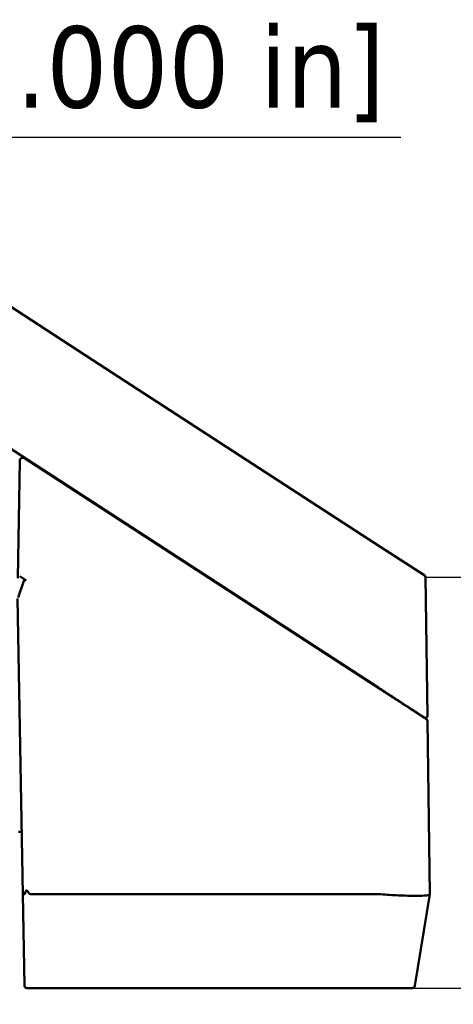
# Paper-space layout 'Sheet_1' of a CAD drawing. Header units: millimetres. Extents: x 0.8 to 58.3, y 0.8 to 58.3.
# Tile 36 of 128: x 48.9 to 51.6, y 28.2 to 34.4. Entities that reach past the tile are written whole.
import ezdxf

# ---------------------------------------------------------------- set-up
doc = ezdxf.new("R2010")
doc.units = ezdxf.units.MM
doc.layers.add('Dimension (ISO)', color=7, linetype='Continuous', lineweight=25)
doc.layers.add('Visible (ISO)', color=7, linetype='Continuous', lineweight=50)
doc.styles.add('Note Text (ANSI)', font='tahoma.ttf')
doc.dimstyles.new('Default (ISO)', dxfattribs={"dimtxt": 0.511811, "dimasz": 0.098425, "dimexe": 0.125, "dimexo": 0, "dimgap": 0.03, "dimtad": 1, "dimlfac": 25.4, "dimrnd": 1e-08, "dimzin": 0, "dimdsep": 46, "dimtxsty": 'Note Text (ANSI)', "dimcen": 0.09, "dimdle": 0.393701, "dimclrd": 256, "dimclre": 256, "dimclrt": 256, "dimazin": 0, "dimtfac": 0.269631, "dimtmove": 0, "dimatfit": 3, "dimfxl": 1, "dimtolj": 1, "dimtzin": 0, "dimlwd": -1, "dimlwe": -1, "dimarcsym": 0})

# ---------------------------------------------------------------- blocks, each defined once
blk = doc.blocks.new('*D8')
at = {"layer": 'Defpoints', "color": 0, "transparency": 16777216}
for p in [(45.2727, 32.6811), (43.6979, 28.3504), (45.2097, 28.3504)]:
    blk.add_point(p, dxfattribs=at)
at = {"layer": 'Dimension (ISO)', "transparency": 16777216}
for p, q in [((51.3097, 33.7041), (43.6979, 33.7041)), ((43.6979, 33.7041), (43.6979, 32.6811)), ((45.2727, 32.6811), (43.5729, 32.6811)), ((43.6979, 32.5827), (43.6979, 28.4489)), ((45.2097, 28.3504), (43.5729, 28.3504))]:
    blk.add_line(p, q, dxfattribs=at)
for points in [[(43.6815, 32.5827), (43.7143, 32.5827), (43.6979, 32.6811)], [(43.6815, 28.4489), (43.7143, 28.4489), (43.6979, 28.3504)]]:
    blk.add_solid(points, dxfattribs=at)
at = {"layer": 'Dimension (ISO)', "transparency": 16777216, "insert": (43.8263, 34.4037), "char_height": 0.511811, "attachment_point": 1, "style": 'Note Text (ANSI)'}
blk.add_mtext('\\A1;110.00 mm [110.000 in]', dxfattribs=at)
blk = doc.blocks.new('*D9')
at = {"layer": 'Defpoints', "color": 0, "transparency": 16777216}
for p in [(51.4653, 30.9371), (51.3814, 28.3504), (53.9778, 28.3504)]:
    blk.add_point(p, dxfattribs=at)
at = {"layer": 'Dimension (ISO)', "transparency": 16777216}
for p, q in [((51.4653, 30.9371), (54.1028, 30.9371)), ((53.9778, 30.8387), (53.9778, 28.4489)), ((51.3814, 28.3504), (54.1028, 28.3504)), ((53.9778, 26.7508), (53.9778, 28.3504)), ((47.0861, 26.7508), (53.9778, 26.7508))]:
    blk.add_line(p, q, dxfattribs=at)
for points in [[(53.9614, 30.8387), (53.9942, 30.8387), (53.9778, 30.9371)], [(53.9614, 28.4489), (53.9942, 28.4489), (53.9778, 28.3504)]]:
    blk.add_solid(points, dxfattribs=at)
at = {"layer": 'Dimension (ISO)', "transparency": 16777216, "insert": (47.1161, 27.4503), "char_height": 0.511811, "attachment_point": 1, "style": 'Note Text (ANSI)'}
blk.add_mtext('\\A1;65.70 mm [65.701 in]', dxfattribs=at)

psp = doc.layouts.new('Sheet_1')

# ---------------------------------------------------------------- linework, layer by layer
at = {"layer": 'Visible (ISO)'}
for p, q in [((48.79223, 32.67923), (49.37207, 32.30267)), ((51.18462, 31.12559), (49.37207, 32.30267)), ((48.4675, 31.99531), (51.17176, 30.23915)), ((48.9116, 31.66867), (48.89869, 30.92926)), ((51.18462, 30.22846), (48.942, 31.68483)), ((51.18462, 31.12559), (51.4599, 30.94682)), ((48.91073, 30.94225), (48.95216, 30.916)), ((51.46528, 30.93708), (51.47749, 30.06252)), ((48.90057, 30.80848), (48.9346, 30.90813)), ((48.93048, 28.94098), (48.89798, 30.80271)), ((51.41355, 30.08213), (51.41352, 30.07981)), ((51.47792, 30.03174), (51.49315, 28.94098)), ((48.92361, 29.33468), (48.90393, 29.33434)), ((48.94052, 28.3659), (48.93048, 28.94098)), ((48.93048, 28.94098), (48.94284, 28.94098)), ((51.17819, 28.94098), (48.97796, 28.94098)), ((51.49312, 28.94082), (51.39692, 28.36359)), ((51.49315, 28.94098), (51.49312, 28.94082)), ((48.95627, 28.35043), (48.95689, 28.35043)), ((48.97796, 28.35043), (48.95689, 28.35043)), ((48.97796, 28.35043), (51.08624, 28.35043)), ((51.38138, 28.35043), (51.08624, 28.35043))]:
    psp.add_line(p, q, dxfattribs=at)
for centre, radius, start, end in [((51.45347, 30.93692), 0.01181, 0.8, 57), ((51.46568, 30.06236), 0.01181, 237, 0.8), ((51.46611, 30.03158), 0.01181, 0.8, 57), ((48.95627, 28.36618), 0.01575, 181, 184.262693), ((48.95627, 28.36618), 0.01575, 184.262693, 270), ((51.38138, 28.36618), 0.01575, 270, 350.537678)]:
    psp.add_arc(centre, radius, start, end, dxfattribs=at)
for centre, major_axis, ratio, start_param, end_param in [((48.93128, 31.66833), (-0.01969, 0), 0.9999844, 4.1363274, 6.2656448), ((48.9524, 30.88149), (-0.00914, 0.03644), 0.4811683, 5.8148216, 6.9220191), ((48.97796, 29.47065), (-0.03516, -0.52967), 0.0334592, 0.0022208, 0.2477899), ((48.97796, 29.16195), (0, -0.22097), 0.1781725, 5.971051, 6.2831853), ((51.17819, 28.88549), (0.05625, 0), 0.9863939, 1.494978, 1.570757)]:
    psp.add_ellipse(centre, major_axis=major_axis, ratio=ratio, start_param=start_param, end_param=end_param, dxfattribs=at)
for points, knots in [([(51.17176, 30.23915), (51.17709, 30.23569), (51.18234, 30.23228), (51.19276, 30.22551), (51.19793, 30.22215), (51.20827, 30.21544), (51.21342, 30.21209), (51.22221, 30.20638), (51.2259, 30.20399), (51.23479, 30.19821), (51.23994, 30.19487), (51.25011, 30.18827), (51.25512, 30.18501), (51.26506, 30.17856), (51.26997, 30.17537), (51.27625, 30.17129), (51.27772, 30.17033), (51.28432, 30.16605), (51.2893, 30.16281), (51.29919, 30.15639), (51.30409, 30.15321), (51.31309, 30.14736), (51.31724, 30.14467), (51.32586, 30.13908), (51.33029, 30.1362), (51.33901, 30.13053), (51.34329, 30.12775), (51.35041, 30.12313), (51.35333, 30.12123), (51.35963, 30.11714), (51.36296, 30.11498), (51.36947, 30.11075), (51.37265, 30.10868), (51.37871, 30.10475), (51.3816, 30.10287), (51.38719, 30.09925), (51.38988, 30.0975), (51.39512, 30.0941), (51.39766, 30.09245), (51.40252, 30.08929), (51.40484, 30.08778), (51.4098, 30.08456), (51.41239, 30.08288), (51.41739, 30.07963), (51.41979, 30.07808), (51.4232, 30.07586), (51.42431, 30.07514), (51.42731, 30.07319), (51.42916, 30.07199), (51.43267, 30.06971), (51.43434, 30.06862), (51.43722, 30.06676), (51.43846, 30.06595), (51.44077, 30.06445), (51.44184, 30.06376), (51.44388, 30.06243), (51.44485, 30.0618), (51.44669, 30.06061), (51.44756, 30.06004), (51.44889, 30.05917), (51.44938, 30.05886), (51.45067, 30.05802), (51.45143, 30.05753), (51.45286, 30.0566), (51.45353, 30.05616), (51.45475, 30.05537), (51.4553, 30.05501), (51.4561, 30.0545), (51.45636, 30.05432), (51.45718, 30.05379), (51.45767, 30.05348), (51.45845, 30.05297), (51.45875, 30.05278), (51.45914, 30.05252), (51.45925, 30.05245), (51.45925, 30.05245)], [0, 0, 0, 0, 0.0235332, 0.0235332, 0.0475842, 0.0475842, 0.0724806, 0.0724806, 0.0909091, 0.0909091, 0.1176799, 0.1176799, 0.1449998, 0.1449998, 0.1730974, 0.1730974, 0.1818182, 0.1818182, 0.2123734, 0.2123734, 0.2441542, 0.2441542, 0.2727273, 0.2727273, 0.3052816, 0.3052816, 0.3389973, 0.3389973, 0.3636364, 0.3636364, 0.3936269, 0.3936269, 0.4244347, 0.4244347, 0.4545455, 0.4545455, 0.4847655, 0.4847655, 0.5153973, 0.5153973, 0.5454545, 0.5454545, 0.5817432, 0.5817432, 0.6183373, 0.6183373, 0.6363636, 0.6363636, 0.6687012, 0.6687012, 0.7008397, 0.7008397, 0.7272727, 0.7272727, 0.752549, 0.752549, 0.7778327, 0.7778327, 0.8029091, 0.8029091, 0.8181818, 0.8181818, 0.8443306, 0.8443306, 0.8700919, 0.8700919, 0.8951608, 0.8951608, 0.9090909, 0.9090909, 0.9403673, 0.9403673, 0.9706893, 0.9706893, 1, 1, 1, 1]), ([(51.47254, 30.04148), (51.47254, 30.04148), (51.47244, 30.04155), (51.47205, 30.0418), (51.47176, 30.04199), (51.47099, 30.04249), (51.4705, 30.04281), (51.46934, 30.04356), (51.46867, 30.044), (51.46737, 30.04484), (51.4668, 30.04521), (51.465, 30.04638), (51.46365, 30.04726), (51.46064, 30.04921), (51.45898, 30.05029), (51.45538, 30.05263), (51.45344, 30.05388), (51.44975, 30.05628), (51.44807, 30.05738), (51.44403, 30.06), (51.44162, 30.06157), (51.43656, 30.06485), (51.43392, 30.06657), (51.42825, 30.07025), (51.42521, 30.07222), (51.41885, 30.07635), (51.41552, 30.07851), (51.40948, 30.08243), (51.40684, 30.08415), (51.40138, 30.0877), (51.39856, 30.08952), (51.39277, 30.09329), (51.38978, 30.09523), (51.38368, 30.09919), (51.38056, 30.10122), (51.37419, 30.10535), (51.37095, 30.10746), (51.36714, 30.10993), (51.3666, 30.11028), (51.36155, 30.11356), (51.357, 30.11652), (51.34786, 30.12245), (51.34326, 30.12544), (51.33406, 30.13141), (51.32945, 30.1344), (51.32199, 30.13925), (51.31911, 30.14112), (51.31172, 30.14592), (51.30721, 30.14885), (51.29821, 30.1547), (51.2937, 30.15762), (51.28465, 30.1635), (51.28011, 30.16645), (51.27324, 30.17091), (51.27088, 30.17244), (51.26421, 30.17677), (51.25994, 30.17955), (51.25143, 30.18508), (51.24718, 30.18783), (51.23868, 30.19336), (51.23442, 30.19612), (51.22838, 30.20004), (51.22655, 30.20123), (51.21954, 30.20578), (51.21444, 30.2091), (51.20422, 30.21573), (51.19912, 30.21904), (51.19091, 30.22438), (51.18775, 30.22643), (51.18462, 30.22846)], [0.00000001, 0.00000001, 0.00000001, 0.00000001, 0.02678365, 0.02678365, 0.05369781, 0.05369781, 0.08051416, 0.08051416, 0.10694, 0.10694, 0.125, 0.125, 0.15921707, 0.15921707, 0.1927746, 0.1927746, 0.22531676, 0.22531676, 0.25, 0.25, 0.28125, 0.28125, 0.31174393, 0.31174393, 0.34337197, 0.34337197, 0.375, 0.375, 0.39847195, 0.39847195, 0.42221679, 0.42221679, 0.4464288, 0.4464288, 0.47093284, 0.47093284, 0.49585482, 0.49585482, 0.5, 0.5, 0.53432282, 0.53432282, 0.56874231, 0.56874231, 0.60327154, 0.60327154, 0.625, 0.625, 0.65945125, 0.65945125, 0.69458645, 0.69458645, 0.73080664, 0.73080664, 0.75, 0.75, 0.78539915, 0.78539915, 0.82152646, 0.82152646, 0.85872587, 0.85872587, 0.875, 0.875, 0.92139879, 0.92139879, 0.96938011, 0.96938011, 1, 1, 1, 1]), ([(48.96587, 28.95166), (48.96362, 28.95576), (48.96077, 28.9602), (48.95677, 28.96366), (48.95587, 28.9643), (48.95453, 28.96485), (48.95408, 28.96497), (48.95321, 28.96504), (48.95279, 28.96498), (48.95198, 28.9647), (48.9516, 28.96446), (48.95091, 28.96383), (48.9506, 28.96344), (48.94977, 28.96213), (48.94935, 28.96107), (48.9487, 28.95904), (48.94843, 28.95798), (48.94823, 28.95687)], [1.037081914, 1.037081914, 1.037081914, 1.037081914, 1.071532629, 1.071532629, 1.079859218, 1.079859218, 1.084022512, 1.084022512, 1.088185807, 1.088185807, 1.092695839, 1.092695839, 1.097205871, 1.097205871, 1.106225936, 1.106225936, 1.115295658, 1.115295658, 1.115295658, 1.115295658]), ([(51.18245, 28.94082), (51.21949, 28.93805), (51.2583, 28.93559), (51.33485, 28.93198), (51.37188, 28.93102), (51.43012, 28.93102), (51.45501, 28.93198), (51.48533, 28.93559), (51.49258, 28.93805), (51.49312, 28.94082)], [-4.2505243, -4.2505243, -4.2505243, -4.2505243, -3.9711179, -3.9711179, -3.6573156, -3.6573156, -3.3435133, -3.3435133, -3.0641069, -3.0641069, -3.0641069, -3.0641069])]:
    psp.add_open_spline(points, degree=3, knots=knots, dxfattribs=at)
psp.add_open_spline([(51.44088, 30.06205), (51.44462, 30.05961), (51.44696, 30.05809), (51.44779, 30.05756)], degree=3, dxfattribs=at)

# ---------------------------------------------------------------- dimensions: what is measured, and where the dimension line sits
at = {"layer": 'Dimension (ISO)'}
for base, p1, p2, text, picture, middle in [((43.69787, 28.35043), (45.27268, 32.68114), (45.20968, 28.35043), '<> mm [110.000 in]', '*D8', (43.75352, 33.70414)), ((53.97779, 28.35043), (51.46528, 30.93708), (51.38138, 28.35043), '<> mm [65.701 in]', '*D9', (53.9273, 26.75076))]:
    dim = psp.add_linear_dim(base=base, p1=p1, p2=p2, angle=90, text=text, dimstyle='Default (ISO)', override={"dimgap": 0.03, "dimtih": 1, "dimtoh": 1, "dimdec": 2, "dimlfac": 25.4, "dimpost": '', "dimtol": 0, "dimlim": 0, "dimtp": 0, "dimtm": 0, "dimtdec": 2, "dimtofl": 0, "dimtmove": 1, "dimatfit": 2}, dxfattribs=at)
    dim.commit()
    dim.dimension.update_dxf_attribs({"geometry": picture, "text_midpoint": middle, "dimtype": 160})

doc.saveas('drawing.dxf')
